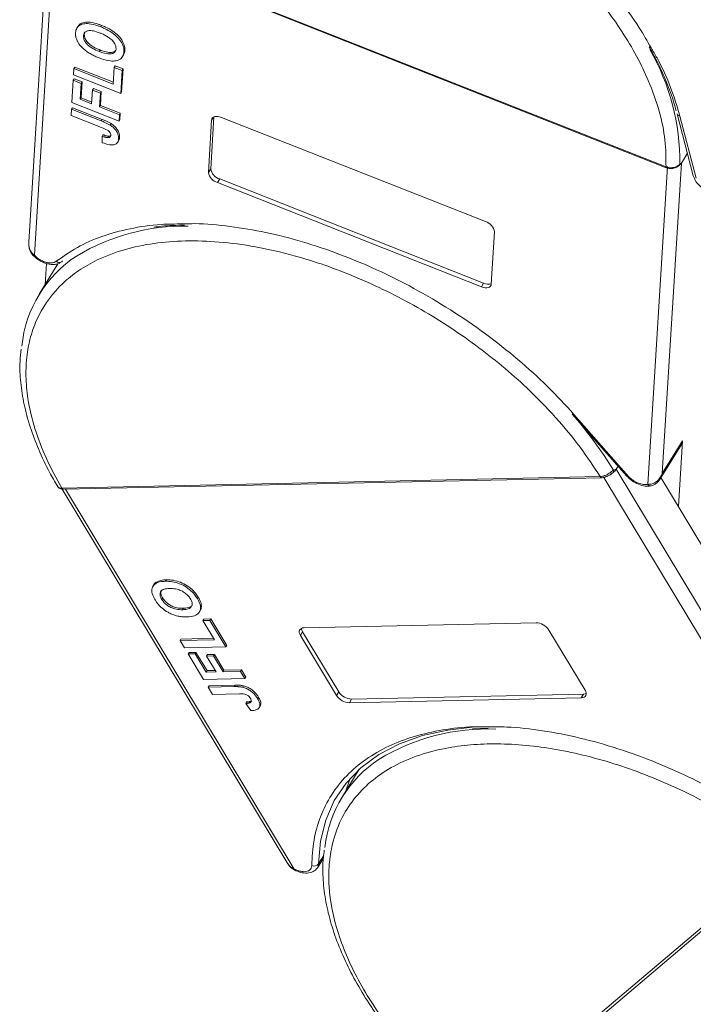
# Model space of a CAD drawing. Header units: millimetres. Extents: x 4016 to 5477, y 50 to 1083.
# Tile 24 of 42: x 4877 to 4922, y 865 to 931. Entities that reach past the tile are written whole.
import ezdxf

# ---------------------------------------------------------------- set-up
doc = ezdxf.new("R2010")
doc.units = ezdxf.units.MM

msp = doc.modelspace()

# ---------------------------------------------------------------- linework, layer by layer
at = {"color": 7, "linetype": 'Continuous', "lineweight": 15}
for p, q in [((4878.949, 937.818), (4877.629, 916.315)), ((4878.006, 915.444), (4879.361, 937.496)), ((4879.273, 937.582), (4920.346, 921.367)), ((4879.288, 937.525), (4920.361, 921.31)), ((4880.931, 930.784), (4880.871, 930.687)), ((4882.517, 930.841), (4882.457, 930.744)), ((4881.295, 930.143), (4881.355, 930.24)), ((4881.355, 930.24), (4881.389, 930.374)), ((4882.409, 929.19), (4882.349, 929.093)), ((4883.905, 928.727), (4883.965, 928.824)), ((4884.069, 929.169), (4884.009, 929.072)), ((4883.364, 928.032), (4883.424, 928.129)), ((4883.424, 928.129), (4883.951, 927.921)), ((4880.662, 927.951), (4880.637, 927.53)), ((4880.637, 927.53), (4883.796, 926.283)), ((4880.662, 927.951), (4880.722, 928.048)), ((4883.295, 926.911), (4880.662, 927.951)), ((4880.722, 928.048), (4883.303, 927.029)), ((4883.364, 928.032), (4883.295, 926.911)), ((4883.891, 927.824), (4883.364, 928.032)), ((4883.796, 926.283), (4883.891, 927.824)), ((4883.951, 927.921), (4883.856, 926.38)), ((4883.891, 927.824), (4883.951, 927.921)), ((4880.614, 927.166), (4880.523, 925.681)), ((4880.614, 927.166), (4880.674, 927.264)), ((4881.141, 926.958), (4880.614, 927.166)), ((4880.674, 927.264), (4881.201, 927.056)), ((4881.075, 925.894), (4881.141, 926.958)), ((4881.201, 927.056), (4881.135, 925.991)), ((4881.141, 926.958), (4881.201, 927.056)), ((4881.902, 926.514), (4881.845, 925.59)), ((4881.902, 926.514), (4881.962, 926.612)), ((4882.428, 926.306), (4881.902, 926.514)), ((4881.962, 926.612), (4882.488, 926.404)), ((4882.372, 925.382), (4882.428, 926.306)), ((4882.428, 926.306), (4882.488, 926.404)), ((4882.488, 926.404), (4882.432, 925.479)), ((4883.856, 926.38), (4883.796, 926.283)), ((4880.523, 925.681), (4883.683, 924.434)), ((4881.075, 925.894), (4881.135, 925.991)), ((4881.845, 925.59), (4881.075, 925.894)), ((4881.135, 925.991), (4881.852, 925.708)), ((4882.372, 925.382), (4882.432, 925.479)), ((4882.432, 925.479), (4883.768, 924.951)), ((4880.495, 925.233), (4880.47, 924.813)), ((4880.47, 924.813), (4882.515, 924.005)), ((4880.495, 925.233), (4880.555, 925.33)), ((4882.487, 924.446), (4880.495, 925.233)), ((4880.555, 925.33), (4882.547, 924.544)), ((4883.708, 924.854), (4882.372, 925.382)), ((4883.683, 924.434), (4883.708, 924.854)), ((4883.708, 924.854), (4883.768, 924.951)), ((4883.768, 924.951), (4883.743, 924.531)), ((4921.092, 924.919), (4921.094, 924.911)), ((4921.094, 924.911), (4922.171, 920.772)), ((4882.547, 924.544), (4882.487, 924.446)), ((4883.145, 924.259), (4883.085, 924.162)), ((4883.743, 924.531), (4883.683, 924.434)), ((4889.674, 920.995), (4889.889, 924.492)), ((4890.037, 924.707), (4889.824, 921.239)), ((4890.014, 924.695), (4889.889, 924.492)), ((4890.548, 924.68), (4908.242, 917.695)), ((4921.283, 924.756), (4922.36, 920.617)), ((4882.602, 923.518), (4882.542, 923.421)), ((4882.542, 923.421), (4882.556, 922.984)), ((4882.998, 923.42), (4882.938, 923.322)), ((4883.583, 923.007), (4883.643, 923.104)), ((4883.711, 923.341), (4883.651, 923.244)), ((4921.374, 921.621), (4921.779, 922.278)), ((4920.097, 900.82), (4921.374, 921.621)), ((4921.275, 921.553), (4921.374, 921.621)), ((4889.824, 921.239), (4889.674, 920.995)), ((4920.442, 921.384), (4919.135, 900.094)), ((4920.346, 921.367), (4920.348, 921.367)), ((4920.361, 921.31), (4920.362, 921.309)), ((4921.223, 921.463), (4921.224, 921.463)), ((4921.225, 921.463), (4921.235, 921.471)), ((4890.429, 920.552), (4890.279, 920.309)), ((4907.973, 913.323), (4890.279, 920.309)), ((4890.429, 920.552), (4908.123, 913.567)), ((4922.176, 920.755), (4922.171, 920.772)), ((4908.847, 917.008), (4908.632, 913.511)), ((4878.811, 914.901), (4878.723, 913.472)), ((4879.587, 914.873), (4878.335, 912.842)), ((4908.123, 913.567), (4907.973, 913.323)), ((4914.064, 904.795), (4917.721, 900.645)), ((4914.177, 904.783), (4917.834, 900.633)), ((4921.446, 903.009), (4920.097, 900.82)), ((4921.175, 898.603), (4921.446, 903.009)), ((4919.952, 900.467), (4921.374, 902.774)), ((4916.821, 901.055), (4916.997, 901.107)), ((4916.997, 901.107), (4917.128, 901.319)), ((4931.426, 877.164), (4916.997, 901.107)), ((4879.851, 899.837), (4915.93, 900.615)), ((4879.962, 899.763), (4916.04, 900.54)), ((4915.93, 900.615), (4915.932, 900.615)), ((4916.172, 900.559), (4930.91, 876.103)), ((4920.097, 900.82), (4919.912, 900.436)), ((4920.003, 900.549), (4924.232, 893.53)), ((4879.85, 899.837), (4879.851, 899.837)), ((4879.874, 899.771), (4894.992, 874.682)), ((4895.43, 874.327), (4880.101, 899.766)), ((4919.341, 899.993), (4919.359, 899.996)), ((4886.015, 893.374), (4885.955, 893.277)), ((4886.854, 893.698), (4886.794, 893.601)), ((4886.547, 892.39), (4886.607, 892.487)), ((4888.99, 892.539), (4888.93, 892.442)), ((4887.995, 891.795), (4887.935, 891.698)), ((4889.066, 891.534), (4889.126, 891.631)), ((4889.309, 890.976), (4889.369, 891.074)), ((4889.771, 890.986), (4889.309, 890.976)), ((4889.309, 890.976), (4890.086, 889.686)), ((4889.369, 891.074), (4889.831, 891.083)), ((4889.771, 890.986), (4889.831, 891.083)), ((4890.84, 889.212), (4889.771, 890.986)), ((4889.831, 891.083), (4890.9, 889.31)), ((4896.091, 890.493), (4911.634, 890.828)), ((4895.989, 890.221), (4895.839, 889.978)), ((4898.265, 885.953), (4895.839, 889.978)), ((4895.989, 890.221), (4898.415, 886.196)), ((4912.492, 890.337), (4914.918, 886.312)), ((4887.773, 889.636), (4887.833, 889.734)), ((4890.086, 889.686), (4887.773, 889.636)), ((4887.773, 889.636), (4888.065, 889.152)), ((4887.833, 889.734), (4890.029, 889.781)), ((4888.065, 889.152), (4890.84, 889.212)), ((4890.9, 889.31), (4890.84, 889.212)), ((4888.318, 888.733), (4888.378, 888.83)), ((4888.78, 888.743), (4888.318, 888.733)), ((4888.318, 888.733), (4889.348, 887.024)), ((4888.378, 888.83), (4888.84, 888.84)), ((4888.78, 888.743), (4888.84, 888.84)), ((4889.519, 887.518), (4888.78, 888.743)), ((4888.84, 888.84), (4889.579, 887.615)), ((4889.553, 888.596), (4889.613, 888.694)), ((4890.016, 888.606), (4889.553, 888.596)), ((4889.553, 888.596), (4890.195, 887.532)), ((4889.613, 888.694), (4890.076, 888.704)), ((4890.016, 888.606), (4890.076, 888.704)), ((4890.657, 887.542), (4890.016, 888.606)), ((4890.076, 888.704), (4890.717, 887.639)), ((4889.519, 887.518), (4889.579, 887.615)), ((4890.195, 887.532), (4889.519, 887.518)), ((4889.579, 887.615), (4890.138, 887.627)), ((4890.657, 887.542), (4890.717, 887.639)), ((4891.832, 887.567), (4890.657, 887.542)), ((4890.717, 887.639), (4891.892, 887.665)), ((4891.832, 887.567), (4891.892, 887.665)), ((4892.123, 887.084), (4891.832, 887.567)), ((4891.892, 887.665), (4892.183, 887.181)), ((4892.183, 887.181), (4892.123, 887.084)), ((4889.348, 887.024), (4892.123, 887.084)), ((4889.659, 886.508), (4889.719, 886.605)), ((4891.408, 886.545), (4889.659, 886.508)), ((4889.719, 886.605), (4891.468, 886.643)), ((4891.468, 886.643), (4891.408, 886.545)), ((4892.029, 886.599), (4891.969, 886.502)), ((4889.659, 886.508), (4889.95, 886.024)), ((4889.95, 886.024), (4891.747, 886.063)), ((4898.415, 886.196), (4898.265, 885.953)), ((4899.273, 885.705), (4914.816, 886.04)), ((4914.816, 886.04), (4914.666, 885.796)), ((4892.249, 885.516), (4892.189, 885.419)), ((4892.189, 885.419), (4892.516, 884.936)), ((4892.537, 885.559), (4892.495, 885.492)), ((4893.033, 885.83), (4892.973, 885.733)), ((4893.077, 885.141), (4893.137, 885.238)), ((4914.666, 885.796), (4899.123, 885.462)), ((4899.273, 885.705), (4899.123, 885.462)), ((4907.372, 883.717), (4908.423, 883.763)), ((4899.788, 881.014), (4898.636, 879.145)), ((4896.988, 874.41), (4897.386, 875.055)), ((4897.402, 875.232), (4897.061, 874.679)), ((4907.743, 857.728), (4928.471, 875.275)), ((4908.006, 857.712), (4928.734, 875.258)), ((4896.988, 874.41), (4896.964, 874.375))]:
    msp.add_line(p, q, dxfattribs=at)
at = {"color": 7, "linetype": 'Continuous', "lineweight": 15, "flags": 128}
for points in [[(4889.889, 924.492), (4889.906, 924.573), (4889.947, 924.641), (4890.01, 924.693), (4890.093, 924.728), (4890.192, 924.745), (4890.304, 924.742), (4890.424, 924.72), (4890.548, 924.68)], [(4920.346, 921.367), (4920.346, 921.341), (4920.35, 921.322), (4920.358, 921.311), (4920.361, 921.31)], [(4920.348, 921.367), (4920.348, 921.34), (4920.352, 921.321), (4920.36, 921.31), (4920.362, 921.309)], [(4877.898, 915.451), (4877.909, 915.44), (4877.933, 915.432), (4877.966, 915.433), (4878.006, 915.444)], [(4908.632, 913.511), (4908.615, 913.431), (4908.574, 913.363), (4908.511, 913.31), (4908.428, 913.275), (4908.329, 913.259), (4908.217, 913.261), (4908.097, 913.283), (4907.973, 913.323)], [(4921.374, 902.774), (4921.376, 902.777), (4921.446, 903.009)], [(4895.839, 889.978), (4895.791, 890.076), (4895.766, 890.171), (4895.764, 890.26), (4895.788, 890.337), (4895.834, 890.402), (4895.902, 890.45), (4895.989, 890.481), (4896.091, 890.493)], [(4914.918, 886.312), (4914.966, 886.213), (4914.991, 886.118), (4914.992, 886.03), (4914.969, 885.952), (4914.923, 885.888), (4914.855, 885.839), (4914.768, 885.808), (4914.666, 885.796)], [(4914.816, 886.04), (4914.918, 886.052), (4914.995, 886.078)], [(4897.061, 874.679), (4897.187, 876.194), (4897.538, 877.609), (4898.112, 878.909), (4898.901, 880.081), (4899.899, 881.112), (4901.093, 881.992), (4902.472, 882.71), (4904.021, 883.26), (4905.724, 883.636), (4907.36, 883.82)], [(4899.166, 880.391), (4899.121, 880.275), (4898.888, 879.554)], [(4897.061, 874.679), (4897.028, 874.492), (4896.988, 874.41)], [(4895.419, 874.261), (4895.416, 874.262), (4895.414, 874.272), (4895.419, 874.295), (4895.43, 874.327)]]:
    msp.add_lwpolyline(points, dxfattribs=at)
at = {"color": 7, "linetype": 'Continuous', "lineweight": 15}
for centre, radius, start, end in [((4906.307, 921.716), 14.969, 359.37689, 30.13868), ((4921.316, 924.989), 0.235, 199.24496, 261.92437), ((4921.089, 921.6), 0.192, 290.55414, 345.97942), ((4890.523, 921.134), 0.86, 189.24791, 253.53031), ((4890.673, 921.377), 0.86, 189.24791, 253.53031), ((4907.998, 916.87), 0.86, 9.24791, 73.53031), ((4888.058, 903.364), 14.033, 88.98537, 120.84016), ((4885.318, 908.536), 8.193, 122.92932, 174.30627), ((4879.688, 915.273), 0.315, 228.16671, 288.43227), ((4879.705, 915.184), 0.226, 291.44559, 328.55309), ((4908.411, 914.15), 0.65, 243.76594, 290.06031), ((4914.13, 904.877), 0.105, 231.34071, 296.64723), ((4892.593, 886.086), 28.479, 31.70894, 41.03851), ((4916.596, 901.003), 0.231, 326.44344, 13.09206), ((4916.046, 900.668), 0.128, 204.49234, 267.29458), ((4916.048, 900.668), 0.128, 204.43076, 267.41526), ((4917.787, 900.727), 0.105, 231.34071, 296.64723), ((4879.968, 899.894), 0.131, 205.40302, 266.32747), ((4879.97, 899.894), 0.131, 205.35552, 266.4314), ((4919.329, 900.228), 0.235, 214.51493, 273.11516), ((4911.59, 889.756), 1.072, 32.76333, 87.67246), ((4896.386, 890.482), 0.475, 183.25294, 213.31209), ((4899.167, 886.533), 1.072, 212.76333, 267.67246), ((4899.317, 886.776), 1.072, 212.76333, 267.67246), ((4908.368, 869.732), 13.979, 87.67951, 121.2311), ((4905.611, 874.846), 8.182, 123.28824, 173.46201), ((4896.746, 874.92), 0.397, 247.74734, 322.66049)]:
    msp.add_arc(centre, radius, start, end, dxfattribs=at)
for points, knots in [([(4891.121, 946.785), (4891.439, 946.775), (4892.508, 946.739), (4894.462, 946.438), (4896.949, 945.886), (4899.509, 945.089), (4902.072, 944.08), (4904.58, 942.882), (4907.001, 941.519), (4909.309, 940.01), (4911.497, 938.364), (4913.547, 936.588), (4915.44, 934.699), (4917.127, 932.719), (4918.449, 930.921), (4919.088, 929.792), (4919.342, 929.345)], [0, 0, 0, 0, 0.031812, 0.107023, 0.184031, 0.261571, 0.339111, 0.416118, 0.491322, 0.566536, 0.64174, 0.716954, 0.793961, 0.871501, 0.949041, 1, 1, 1, 1]), ([(4879.273, 937.582), (4879.346, 938.141), (4879.495, 939.276), (4880.117, 940.817), (4880.976, 942.109), (4882.015, 943.147), (4883.151, 943.963), (4884.467, 944.636), (4886.445, 945.322), (4888.71, 945.677), (4891.171, 945.691), (4893.265, 945.522), (4895.607, 945.123), (4898.153, 944.45), (4900.675, 943.563), (4903.184, 942.464), (4905.69, 941.142), (4907.969, 939.717), (4909.984, 938.264), (4911.737, 936.834), (4913.38, 935.317), (4915.392, 933.198), (4917.085, 930.992), (4918.401, 928.782), (4919.266, 926.992), (4919.93, 925.099), (4920.337, 923.152), (4920.343, 921.956), (4920.346, 921.367)], [0, 0, 0, 0, 0.038862, 0.078912, 0.1200677, 0.1522272, 0.1843815, 0.2172151, 0.2500433, 0.3156185, 0.347778, 0.3799323, 0.4210926, 0.4611415, 0.5, 0.5388632, 0.578912, 0.6200677, 0.6522272, 0.6843815, 0.7172151, 0.7500433, 0.8156185, 0.847778, 0.8799323, 0.9210926, 0.9611404, 1, 1, 1, 1]), ([(4880.768, 930.345), (4880.774, 930.403), (4880.794, 930.576), (4880.934, 930.813), (4881.259, 930.962), (4881.717, 930.972), (4882.132, 930.867), (4882.394, 930.768), (4882.457, 930.744)], [0, 0, 0, 0, 0.101398, 0.306996, 0.506144, 0.685262, 0.924557, 1, 1, 1, 1]), ([(4880.952, 930.771), (4880.973, 930.814), (4881.042, 930.951), (4881.324, 931.056), (4881.775, 931.071), (4882.192, 930.964), (4882.454, 930.865), (4882.517, 930.841)], [0, 0, 0, 0, 0.112535, 0.367566, 0.596945, 0.903387, 1, 1, 1, 1]), ([(4882.457, 930.744), (4882.541, 930.709), (4882.795, 930.604), (4883.195, 930.382), (4883.603, 930.046), (4883.883, 929.679), (4884.008, 929.343), (4884.009, 929.154), (4884.009, 929.072)], [0, 0, 0, 0, 0.101888, 0.307343, 0.492963, 0.678647, 0.860791, 1, 1, 1, 1]), ([(4882.517, 930.841), (4882.601, 930.806), (4882.855, 930.701), (4883.255, 930.48), (4883.663, 930.143), (4883.943, 929.776), (4884.068, 929.44), (4884.069, 929.251), (4884.069, 929.169)], [0, 0, 0, 0, 0.101888, 0.307343, 0.492963, 0.678647, 0.860791, 1, 1, 1, 1]), ([(4880.864, 929.836), (4880.85, 929.869), (4880.821, 929.936), (4880.796, 930.028), (4880.778, 930.114), (4880.769, 930.193), (4880.765, 930.27), (4880.767, 930.32), (4880.768, 930.345)], [0, 0, 0, 0, 0.185429, 0.37219, 0.527708, 0.683877, 0.841678, 1, 1, 1, 1]), ([(4882.416, 930.329), (4882.331, 930.361), (4882.119, 930.44), (4881.817, 930.508), (4881.552, 930.488), (4881.383, 930.397), (4881.31, 930.268), (4881.299, 930.175), (4881.295, 930.143)], [0, 0, 0, 0, 0.159697, 0.4009, 0.570524, 0.740194, 0.908408, 1, 1, 1, 1]), ([(4881.295, 930.143), (4881.296, 930.082), (4881.299, 929.96), (4881.397, 929.751), (4881.569, 929.542), (4881.856, 929.319), (4882.131, 929.182), (4882.313, 929.108), (4882.349, 929.093)], [0, 0, 0, 0, 0.159186, 0.319845, 0.483838, 0.656366, 0.932671, 1, 1, 1, 1]), ([(4882.409, 929.19), (4882.325, 929.225), (4882.112, 929.314), (4881.813, 929.485), (4881.558, 929.713), (4881.407, 929.933), (4881.354, 930.112), (4881.355, 930.207), (4881.355, 930.24)], [0, 0, 0, 0, 0.158617, 0.400864, 0.573059, 0.745486, 0.912985, 1, 1, 1, 1]), ([(4883.482, 929.279), (4883.48, 929.34), (4883.476, 929.463), (4883.372, 929.673), (4883.195, 929.883), (4882.9, 930.109), (4882.626, 930.245), (4882.445, 930.317), (4882.416, 930.329)], [0, 0, 0, 0, 0.159091, 0.319451, 0.485991, 0.660682, 0.944289, 1, 1, 1, 1]), ([(4881.547, 929.079), (4881.472, 929.135), (4881.324, 929.248), (4881.086, 929.484), (4880.934, 929.687), (4880.871, 929.82), (4880.864, 929.836)], [0, 0, 0, 0, 0.2508959, 0.5021661, 0.9405117, 1, 1, 1, 1]), ([(4919.206, 929.412), (4919.393, 929.081), (4919.843, 928.283), (4920.397, 927.029), (4920.82, 925.922), (4920.979, 925.293), (4921.025, 925.11)], [0, 0, 0, 0, 0.22764, 0.547061, 0.868163, 1, 1, 1, 1]), ([(4882.344, 928.665), (4882.302, 928.681), (4882.217, 928.715), (4882.087, 928.773), (4881.953, 928.837), (4881.815, 928.91), (4881.678, 928.989), (4881.591, 929.049), (4881.547, 929.079)], [0, 0, 0, 0, 0.15395, 0.308181, 0.478699, 0.649961, 0.824203, 1, 1, 1, 1]), ([(4884.009, 929.072), (4884.003, 929.015), (4883.983, 928.842), (4883.845, 928.601), (4883.519, 928.451), (4883.059, 928.442), (4882.653, 928.546), (4882.4, 928.643), (4882.344, 928.665)], [0, 0, 0, 0, 0.102171, 0.30922, 0.51365, 0.692275, 0.932413, 1, 1, 1, 1]), ([(4882.349, 929.093), (4882.433, 929.062), (4882.667, 928.975), (4882.997, 928.909), (4883.271, 928.958), (4883.428, 929.069), (4883.474, 929.194), (4883.481, 929.268), (4883.482, 929.279)], [0, 0, 0, 0, 0.159163, 0.441094, 0.61902, 0.796885, 0.968573, 1, 1, 1, 1]), ([(4883.47, 929.186), (4883.443, 929.154), (4883.38, 929.076), (4883.188, 929.02), (4882.873, 929.032), (4882.598, 929.117), (4882.427, 929.183), (4882.409, 929.19)], [0, 0, 0, 0, 0.151195, 0.364335, 0.596626, 0.957895, 1, 1, 1, 1]), ([(4884.069, 929.169), (4884.065, 929.111), (4884.055, 928.983), (4883.983, 928.888), (4883.945, 928.836)], [0, 0, 0, 0, 0.457671, 1, 1, 1, 1]), ([(4919.342, 929.345), (4919.479, 929.116), (4920.014, 928.227), (4920.697, 926.68), (4921.088, 925.398), (4921.283, 924.756)], [0, 0, 0, 0, 0.147614, 0.573793, 1, 1, 1, 1]), ([(4882.487, 924.446), (4882.529, 924.43), (4882.614, 924.396), (4882.727, 924.347), (4882.827, 924.301), (4882.914, 924.258), (4883.001, 924.213), (4883.057, 924.179), (4883.085, 924.162)], [0, 0, 0, 0, 0.20827, 0.416707, 0.561481, 0.706573, 0.852825, 1, 1, 1, 1]), ([(4882.547, 924.544), (4882.589, 924.527), (4882.674, 924.493), (4882.787, 924.444), (4882.887, 924.399), (4882.974, 924.355), (4883.061, 924.311), (4883.117, 924.276), (4883.145, 924.259)], [0, 0, 0, 0, 0.20827, 0.416707, 0.561481, 0.706573, 0.852825, 1, 1, 1, 1]), ([(4883.085, 924.162), (4883.162, 924.107), (4883.317, 923.998), (4883.5, 923.789), (4883.644, 923.524), (4883.649, 923.349), (4883.651, 923.244)], [0, 0, 0, 0, 0.20646, 0.413515, 0.645211, 1, 1, 1, 1]), ([(4883.145, 924.259), (4883.222, 924.204), (4883.377, 924.095), (4883.56, 923.887), (4883.704, 923.621), (4883.708, 923.447), (4883.711, 923.341)], [0, 0, 0, 0, 0.20646, 0.413515, 0.645211, 1, 1, 1, 1]), ([(4883.126, 923.479), (4883.125, 923.518), (4883.125, 923.581), (4883.078, 923.678), (4883.006, 923.759), (4882.815, 923.884), (4882.646, 923.952), (4882.515, 924.005)], [0, 0, 0, 0, 0.1893295, 0.3022223, 0.4156123, 0.5487324, 1, 1, 1, 1]), ([(4882.602, 923.518), (4882.623, 923.51), (4882.665, 923.495), (4882.73, 923.474), (4882.796, 923.454), (4882.865, 923.436), (4882.933, 923.422), (4882.976, 923.42), (4882.998, 923.42)], [0, 0, 0, 0, 0.155996, 0.312125, 0.480895, 0.650212, 0.823248, 1, 1, 1, 1]), ([(4882.938, 923.322), (4882.974, 923.326), (4883.041, 923.334), (4883.103, 923.385), (4883.122, 923.438), (4883.125, 923.471), (4883.126, 923.479)], [0, 0, 0, 0, 0.330398, 0.624767, 0.917361, 1, 1, 1, 1]), ([(4882.998, 923.42), (4883.035, 923.422), (4883.087, 923.426), (4883.116, 923.452), (4883.124, 923.46)], [0, 0, 0, 0, 0.719442, 1, 1, 1, 1]), ([(4882.542, 923.421), (4882.563, 923.413), (4882.605, 923.398), (4882.67, 923.376), (4882.736, 923.356), (4882.805, 923.339), (4882.873, 923.325), (4882.916, 923.323), (4882.938, 923.322)], [0, 0, 0, 0, 0.1559964, 0.3121249, 0.4808949, 0.6502119, 0.8232477, 1, 1, 1, 1]), ([(4883.651, 923.244), (4883.644, 923.187), (4883.628, 923.057), (4883.514, 922.9), (4883.298, 922.824), (4882.971, 922.839), (4882.719, 922.927), (4882.556, 922.984)], [0, 0, 0, 0, 0.155292, 0.353145, 0.543243, 0.704067, 1, 1, 1, 1]), ([(4883.711, 923.341), (4883.707, 923.282), (4883.702, 923.193), (4883.648, 923.132), (4883.631, 923.112)], [0, 0, 0, 0, 0.672303, 1, 1, 1, 1]), ([(4920.348, 921.367), (4920.407, 921.348), (4920.515, 921.313), (4920.7, 921.302), (4920.867, 921.323), (4921.015, 921.371), (4921.128, 921.428), (4921.217, 921.492), (4921.257, 921.534), (4921.275, 921.553)], [0, 0, 0, 0, 0.171846, 0.312445, 0.499101, 0.629839, 0.757504, 0.889024, 1, 1, 1, 1]), ([(4920.362, 921.309), (4920.445, 921.285), (4920.606, 921.239), (4920.854, 921.265), (4921.067, 921.341), (4921.167, 921.418), (4921.215, 921.455)], [0, 0, 0, 0, 0.266668, 0.523609, 0.769492, 1, 1, 1, 1]), ([(4922.176, 920.756), (4922.223, 920.635), (4922.317, 920.393), (4922.644, 920.042), (4923.054, 919.752), (4923.348, 919.651), (4923.495, 919.601)], [0, 0, 0, 0, 0.25255, 0.5034435, 0.7526147, 1, 1, 1, 1]), ([(4879.478, 915.038), (4879.934, 915.363), (4880.845, 916.012), (4882.514, 916.737), (4884.396, 917.252), (4886.214, 917.532), (4887.452, 917.538), (4887.931, 917.541)], [0, 0, 0, 0, 0.21249, 0.424995, 0.642574, 0.861658, 1, 1, 1, 1]), ([(4887.931, 917.541), (4888.205, 917.551), (4889.219, 917.587), (4891.094, 917.404), (4893.51, 917.005), (4895.976, 916.374), (4898.468, 915.538), (4900.975, 914.492), (4903.47, 913.245), (4905.916, 911.805), (4908.255, 910.206), (4910.429, 908.485), (4912.433, 906.678), (4913.595, 905.415), (4914.177, 904.783)], [0, 0, 0, 0, 0.033001, 0.121931, 0.208778, 0.295637, 0.382485, 0.469343, 0.558274, 0.647819, 0.737364, 0.826294, 0.913144, 1, 1, 1, 1]), ([(4886.012, 917.32), (4886.186, 917.346), (4886.838, 917.44), (4887.551, 917.451), (4888.073, 917.458)], [0, 0, 0, 0, 0.267089, 1, 1, 1, 1]), ([(4879.851, 899.837), (4879.487, 900.499), (4878.746, 901.842), (4877.989, 903.858), (4877.553, 905.706), (4877.408, 907.352), (4877.483, 908.794), (4877.769, 910.156), (4878.436, 911.842), (4879.513, 913.286), (4880.955, 914.439), (4882.315, 915.218), (4883.989, 915.852), (4885.982, 916.273), (4888.119, 916.442), (4890.401, 916.369), (4892.846, 916.043), (4895.231, 915.496), (4897.481, 914.796), (4899.56, 914), (4901.637, 913.056), (4904.371, 911.608), (4906.98, 909.914), (4909.37, 908.041), (4911.187, 906.431), (4912.961, 904.612), (4914.622, 902.614), (4915.498, 901.275), (4915.93, 900.615)], [0, 0, 0, 0, 0.038862, 0.078912, 0.120068, 0.152227, 0.184382, 0.217215, 0.250043, 0.315618, 0.347778, 0.379932, 0.421093, 0.461142, 0.5, 0.538863, 0.578912, 0.620068, 0.652227, 0.684382, 0.717215, 0.750043, 0.815618, 0.847778, 0.879932, 0.921093, 0.96114, 1, 1, 1, 1]), ([(4877.628, 916.314), (4877.629, 916.197), (4877.631, 916.007), (4877.716, 915.698), (4877.83, 915.543), (4877.899, 915.451)], [0, 0, 0, 0, 0.389203, 0.633943, 1, 1, 1, 1]), ([(4877.632, 916.315), (4877.632, 916.21), (4877.633, 915.985), (4877.762, 915.667), (4877.928, 915.515), (4878.006, 915.444)], [0, 0, 0, 0, 0.3189519, 0.6796238, 1, 1, 1, 1]), ([(4877.914, 915.436), (4877.975, 915.379), (4878.101, 915.257), (4878.338, 915.099), (4878.6, 914.966), (4878.874, 914.872), (4879.144, 914.823), (4879.395, 914.823), (4879.62, 914.869), (4879.732, 914.939), (4879.788, 914.974)], [0, 0, 0, 0, 0.1132564, 0.2372412, 0.3621972, 0.4880818, 0.6148509, 0.7424587, 0.8708579, 1, 1, 1, 1]), ([(4879.478, 915.038), (4879.43, 915.008), (4879.331, 914.947), (4879.12, 914.92), (4878.88, 914.941), (4878.711, 914.999), (4878.628, 915.027)], [0, 0, 0, 0, 0.2455128, 0.5, 0.7544872, 1, 1, 1, 1]), ([(4877.122, 909.155), (4877.091, 908.883), (4877.006, 908.16), (4877.071, 906.92), (4877.294, 905.456), (4877.697, 903.956), (4878.271, 902.436), (4878.893, 901.1), (4879.383, 900.277), (4879.57, 899.963)], [0, 0, 0, 0, 0.097366, 0.258223, 0.419225, 0.580165, 0.740878, 0.901225, 1, 1, 1, 1]), ([(4915.932, 900.615), (4915.984, 900.62), (4916.079, 900.628), (4916.246, 900.681), (4916.399, 900.753), (4916.539, 900.838), (4916.651, 900.918), (4916.746, 900.995), (4916.797, 901.036), (4916.821, 901.055)], [0, 0, 0, 0, 0.171846, 0.312445, 0.499101, 0.629839, 0.757504, 0.889024, 1, 1, 1, 1]), ([(4916.042, 900.54), (4916.099, 900.546), (4916.211, 900.556), (4916.43, 900.637), (4916.57, 900.726), (4916.66, 900.783)], [0, 0, 0, 0, 0.270233, 0.530571, 1, 1, 1, 1]), ([(4916.788, 900.875), (4916.726, 900.825), (4916.661, 900.773), (4916.588, 900.741), (4916.584, 900.74)], [0, 0, 0, 0, 0.955717, 1, 1, 1, 1]), ([(4917.717, 900.651), (4917.828, 900.542), (4918.05, 900.325), (4918.494, 900.089), (4918.955, 899.956), (4919.212, 899.98), (4919.342, 899.993)], [0, 0, 0, 0, 0.247376, 0.496545, 0.747442, 1, 1, 1, 1]), ([(4919.135, 900.094), (4919.227, 900.098), (4919.424, 900.107), (4919.712, 900.269), (4919.953, 900.512), (4920.049, 900.717), (4920.097, 900.82)], [0, 0, 0, 0, 0.2343588, 0.4982155, 0.7484812, 1, 1, 1, 1]), ([(4919.359, 899.996), (4919.436, 900.021), (4919.577, 900.068), (4919.786, 900.233), (4919.888, 900.376), (4919.95, 900.464)], [0, 0, 0, 0, 0.320002, 0.583315, 1, 1, 1, 1]), ([(4879.552, 899.962), (4879.573, 899.933), (4879.614, 899.876), (4879.713, 899.811), (4879.83, 899.769), (4879.917, 899.765), (4879.96, 899.763)], [0, 0, 0, 0, 0.253684, 0.507909, 0.757896, 1, 1, 1, 1]), ([(4879.561, 899.957), (4879.579, 899.933), (4879.614, 899.887), (4879.715, 899.845), (4879.802, 899.84), (4879.85, 899.837)], [0, 0, 0, 0, 0.32863, 0.630736, 1, 1, 1, 1]), ([(4886.088, 892.373), (4886.05, 892.441), (4885.935, 892.644), (4885.845, 892.976), (4885.928, 893.293), (4886.191, 893.516), (4886.512, 893.59), (4886.739, 893.599), (4886.794, 893.601)], [0, 0, 0, 0, 0.101398, 0.306996, 0.506144, 0.685262, 0.924557, 1, 1, 1, 1]), ([(4886.018, 893.373), (4886.019, 893.376), (4886.044, 893.474), (4886.267, 893.605), (4886.571, 893.688), (4886.799, 893.696), (4886.854, 893.698)], [0, 0, 0, 0, 0.011458, 0.369995, 0.848987, 1, 1, 1, 1]), ([(4887.072, 893.117), (4886.999, 893.113), (4886.817, 893.104), (4886.589, 893.041), (4886.447, 892.896), (4886.413, 892.716), (4886.464, 892.537), (4886.525, 892.428), (4886.547, 892.39)], [0, 0, 0, 0, 0.159697, 0.4009, 0.570524, 0.740194, 0.908408, 1, 1, 1, 1]), ([(4886.794, 893.601), (4886.869, 893.601), (4887.095, 893.601), (4887.494, 893.537), (4887.98, 893.348), (4888.413, 893.065), (4888.732, 892.745), (4888.87, 892.534), (4888.93, 892.442)], [0, 0, 0, 0, 0.101888, 0.307343, 0.492963, 0.678647, 0.860791, 1, 1, 1, 1]), ([(4886.854, 893.698), (4886.929, 893.698), (4887.155, 893.698), (4887.554, 893.634), (4888.04, 893.445), (4888.473, 893.162), (4888.792, 892.843), (4888.93, 892.631), (4888.99, 892.539)], [0, 0, 0, 0, 0.101888, 0.307343, 0.492963, 0.678647, 0.860791, 1, 1, 1, 1]), ([(4888.468, 892.431), (4888.423, 892.499), (4888.331, 892.634), (4888.116, 892.823), (4887.857, 892.977), (4887.519, 893.094), (4887.258, 893.119), (4887.098, 893.117), (4887.072, 893.117)], [0, 0, 0, 0, 0.159091, 0.319451, 0.485991, 0.660682, 0.944289, 1, 1, 1, 1]), ([(4886.607, 892.487), (4886.571, 892.554), (4886.5, 892.69), (4886.472, 892.874), (4886.519, 892.961), (4886.54, 892.999)], [0, 0, 0, 0, 0.355125, 0.713214, 1, 1, 1, 1]), ([(4887.995, 891.795), (4887.92, 891.796), (4887.73, 891.797), (4887.428, 891.85), (4887.112, 891.989), (4886.862, 892.166), (4886.7, 892.342), (4886.63, 892.45), (4886.607, 892.487)], [0, 0, 0, 0, 0.158617, 0.400864, 0.573059, 0.745486, 0.912985, 1, 1, 1, 1]), ([(4888.99, 892.539), (4889.028, 892.472), (4889.142, 892.269), (4889.246, 891.933), (4889.163, 891.731), (4889.123, 891.633)], [0, 0, 0, 0, 0.201609, 0.610172, 1, 1, 1, 1]), ([(4886.516, 891.846), (4886.484, 891.877), (4886.418, 891.939), (4886.336, 892.031), (4886.263, 892.119), (4886.2, 892.203), (4886.141, 892.288), (4886.106, 892.345), (4886.088, 892.373)], [0, 0, 0, 0, 0.185429, 0.37219, 0.527708, 0.683877, 0.841678, 1, 1, 1, 1]), ([(4887.472, 891.312), (4887.387, 891.341), (4887.217, 891.398), (4886.904, 891.553), (4886.666, 891.711), (4886.532, 891.831), (4886.516, 891.846)], [0, 0, 0, 0, 0.250896, 0.502166, 0.940512, 1, 1, 1, 1]), ([(4886.547, 892.39), (4886.592, 892.322), (4886.683, 892.186), (4886.893, 891.997), (4887.147, 891.842), (4887.479, 891.724), (4887.742, 891.697), (4887.903, 891.698), (4887.935, 891.698)], [0, 0, 0, 0, 0.1591863, 0.3198446, 0.4838385, 0.6563662, 0.9326705, 1, 1, 1, 1]), ([(4887.935, 891.698), (4888.008, 891.702), (4888.209, 891.712), (4888.452, 891.792), (4888.578, 891.972), (4888.59, 892.17), (4888.525, 892.332), (4888.476, 892.418), (4888.468, 892.431)], [0, 0, 0, 0, 0.159163, 0.441094, 0.61902, 0.796885, 0.968573, 1, 1, 1, 1]), ([(4888.584, 892.014), (4888.58, 892.002), (4888.553, 891.93), (4888.375, 891.838), (4888.16, 891.801), (4888.011, 891.796), (4887.995, 891.795)], [0, 0, 0, 0, 0.068225, 0.408723, 0.938282, 1, 1, 1, 1]), ([(4888.93, 892.442), (4888.968, 892.375), (4889.083, 892.171), (4889.178, 891.837), (4889.095, 891.518), (4888.829, 891.296), (4888.514, 891.225), (4888.293, 891.217), (4888.245, 891.215)], [0, 0, 0, 0, 0.102171, 0.30922, 0.51365, 0.692275, 0.932413, 1, 1, 1, 1]), ([(4888.245, 891.215), (4888.208, 891.214), (4888.133, 891.213), (4888.014, 891.218), (4887.888, 891.228), (4887.754, 891.246), (4887.615, 891.272), (4887.519, 891.298), (4887.472, 891.312)], [0, 0, 0, 0, 0.15395, 0.308181, 0.478699, 0.649961, 0.824203, 1, 1, 1, 1]), ([(4891.408, 886.545), (4891.446, 886.546), (4891.52, 886.547), (4891.622, 886.545), (4891.715, 886.539), (4891.798, 886.531), (4891.882, 886.521), (4891.94, 886.508), (4891.969, 886.502)], [0, 0, 0, 0, 0.20827, 0.416707, 0.561481, 0.706573, 0.852825, 1, 1, 1, 1]), ([(4891.468, 886.643), (4891.506, 886.643), (4891.58, 886.644), (4891.682, 886.642), (4891.775, 886.637), (4891.858, 886.628), (4891.942, 886.618), (4892, 886.606), (4892.029, 886.599)], [0, 0, 0, 0, 0.2082698, 0.416707, 0.5614806, 0.7065734, 0.8528245, 1, 1, 1, 1]), ([(4892.029, 886.599), (4892.114, 886.573), (4892.285, 886.522), (4892.546, 886.373), (4892.825, 886.142), (4892.955, 885.948), (4893.033, 885.83)], [0, 0, 0, 0, 0.20646, 0.413515, 0.645211, 1, 1, 1, 1]), ([(4892.492, 885.754), (4892.463, 885.798), (4892.417, 885.868), (4892.318, 885.955), (4892.216, 886.014), (4892.013, 886.065), (4891.863, 886.064), (4891.747, 886.063)], [0, 0, 0, 0, 0.189329, 0.302222, 0.415612, 0.548732, 1, 1, 1, 1]), ([(4891.969, 886.502), (4892.054, 886.476), (4892.225, 886.425), (4892.486, 886.276), (4892.765, 886.044), (4892.895, 885.85), (4892.973, 885.733)], [0, 0, 0, 0, 0.20646, 0.413515, 0.645211, 1, 1, 1, 1]), ([(4892.189, 885.419), (4892.207, 885.42), (4892.243, 885.422), (4892.297, 885.428), (4892.351, 885.437), (4892.404, 885.448), (4892.455, 885.464), (4892.482, 885.483), (4892.495, 885.492)], [0, 0, 0, 0, 0.155996, 0.312125, 0.480895, 0.650212, 0.823248, 1, 1, 1, 1]), ([(4892.249, 885.516), (4892.267, 885.517), (4892.303, 885.52), (4892.357, 885.526), (4892.411, 885.534), (4892.464, 885.546), (4892.515, 885.562), (4892.542, 885.58), (4892.555, 885.589)], [0, 0, 0, 0, 0.155996, 0.312125, 0.480895, 0.650212, 0.823248, 1, 1, 1, 1]), ([(4892.495, 885.492), (4892.513, 885.513), (4892.548, 885.552), (4892.546, 885.639), (4892.519, 885.707), (4892.497, 885.746), (4892.492, 885.754)], [0, 0, 0, 0, 0.330398, 0.624767, 0.917361, 1, 1, 1, 1]), ([(4892.973, 885.733), (4893.011, 885.665), (4893.096, 885.512), (4893.143, 885.283), (4893.071, 885.099), (4892.867, 884.964), (4892.654, 884.947), (4892.516, 884.936)], [0, 0, 0, 0, 0.155292, 0.353145, 0.543243, 0.704067, 1, 1, 1, 1]), ([(4893.033, 885.83), (4893.07, 885.763), (4893.154, 885.61), (4893.208, 885.395), (4893.15, 885.289), (4893.126, 885.244)], [0, 0, 0, 0, 0.312199, 0.709964, 1, 1, 1, 1]), ([(4896.595, 874.552), (4896.627, 875.127), (4896.69, 876.278), (4897.149, 877.861), (4897.875, 879.316), (4898.898, 880.608), (4900.188, 881.706), (4901.714, 882.585), (4903.443, 883.246), (4905.363, 883.668), (4906.988, 883.871), (4908.01, 883.851), (4908.287, 883.846)], [0, 0, 0, 0, 0.105471, 0.210948, 0.318944, 0.427687, 0.536431, 0.644427, 0.749894, 0.855375, 0.960842, 1, 1, 1, 1]), ([(4908.287, 883.846), (4908.748, 883.851), (4909.961, 883.863), (4912.069, 883.621), (4914.559, 883.143), (4917.108, 882.426), (4919.646, 881.5), (4922.149, 880.396), (4923.757, 879.516), (4924.561, 879.076)], [0, 0, 0, 0, 0.093314, 0.245261, 0.398259, 0.551256, 0.703204, 0.851597, 1, 1, 1, 1]), ([(4907.743, 857.728), (4907.045, 858.302), (4905.628, 859.468), (4903.709, 861.382), (4902.103, 863.255), (4900.816, 865.036), (4899.808, 866.689), (4898.982, 868.351), (4898.146, 870.551), (4897.728, 872.671), (4897.737, 874.632), (4897.971, 876.135), (4898.496, 877.62), (4899.365, 879.015), (4900.503, 880.192), (4901.904, 881.164), (4903.584, 881.928), (4905.392, 882.416), (4907.231, 882.67), (4909.038, 882.737), (4910.953, 882.637), (4913.624, 882.275), (4916.401, 881.579), (4919.179, 880.58), (4921.427, 879.613), (4923.801, 878.391), (4926.24, 876.916), (4927.735, 875.817), (4928.471, 875.275)], [0, 0, 0, 0, 0.038862, 0.078912, 0.120068, 0.152227, 0.184382, 0.217215, 0.250043, 0.315618, 0.347778, 0.379932, 0.421093, 0.461142, 0.5, 0.538863, 0.578912, 0.620068, 0.652227, 0.684382, 0.717215, 0.750043, 0.815618, 0.847778, 0.879932, 0.921093, 0.96114, 1, 1, 1, 1]), ([(4897.436, 875.588), (4897.399, 875.273), (4897.308, 874.508), (4897.372, 873.223), (4897.596, 871.759), (4897.999, 870.259), (4898.569, 868.739), (4899.299, 867.209), (4900.182, 865.685), (4901.207, 864.178), (4902.361, 862.703), (4903.625, 861.278), (4904.971, 859.929), (4906.3, 858.721), (4907.206, 857.994), (4907.617, 857.664)], [0, 0, 0, 0, 0.057161, 0.138712, 0.220338, 0.301932, 0.383411, 0.464705, 0.545726, 0.626386, 0.706524, 0.785823, 0.8636, 0.938084, 1, 1, 1, 1]), ([(4894.993, 874.68), (4895.046, 874.601), (4895.158, 874.432), (4895.328, 874.32), (4895.419, 874.261)], [0, 0, 0, 0, 0.468537, 1, 1, 1, 1]), ([(4894.999, 874.687), (4895.051, 874.607), (4895.158, 874.444), (4895.338, 874.367), (4895.43, 874.327)], [0, 0, 0, 0, 0.488495, 1, 1, 1, 1]), ([(4895.419, 874.261), (4895.563, 874.199), (4895.856, 874.074), (4896.314, 874.038), (4896.722, 874.128), (4896.886, 874.296), (4896.969, 874.381)], [0, 0, 0, 0, 0.24004, 0.488474, 0.742742, 1, 1, 1, 1]), ([(4896.595, 874.552), (4896.589, 874.496), (4896.575, 874.382), (4896.47, 874.254), (4896.313, 874.167), (4896.171, 874.154), (4896.101, 874.147)], [0, 0, 0, 0, 0.2455128, 0.5, 0.7544872, 1, 1, 1, 1])]:
    msp.add_open_spline(points, degree=3, knots=knots, dxfattribs=at)
for points in [[(4921.374, 921.621), (4921.346, 921.582), (4921.29, 921.504), (4921.201, 921.448), (4921.156, 921.42)], [(4878.006, 915.444), (4878.098, 915.358), (4878.28, 915.188), (4878.512, 915.081), (4878.628, 915.027)], [(4916.997, 901.107), (4916.969, 901.067), (4916.914, 900.986), (4916.83, 900.912), (4916.788, 900.875)], [(4917.834, 900.633), (4917.929, 900.54), (4918.118, 900.352), (4918.368, 900.235), (4918.492, 900.177)], [(4918.492, 900.177), (4918.609, 900.139), (4918.843, 900.062), (4919.038, 900.084), (4919.135, 900.094)], [(4895.43, 874.327), (4895.546, 874.274), (4895.778, 874.167), (4895.994, 874.154), (4896.101, 874.147)]]:
    msp.add_open_spline(points, degree=3, dxfattribs=at)

doc.saveas('drawing.dxf')
